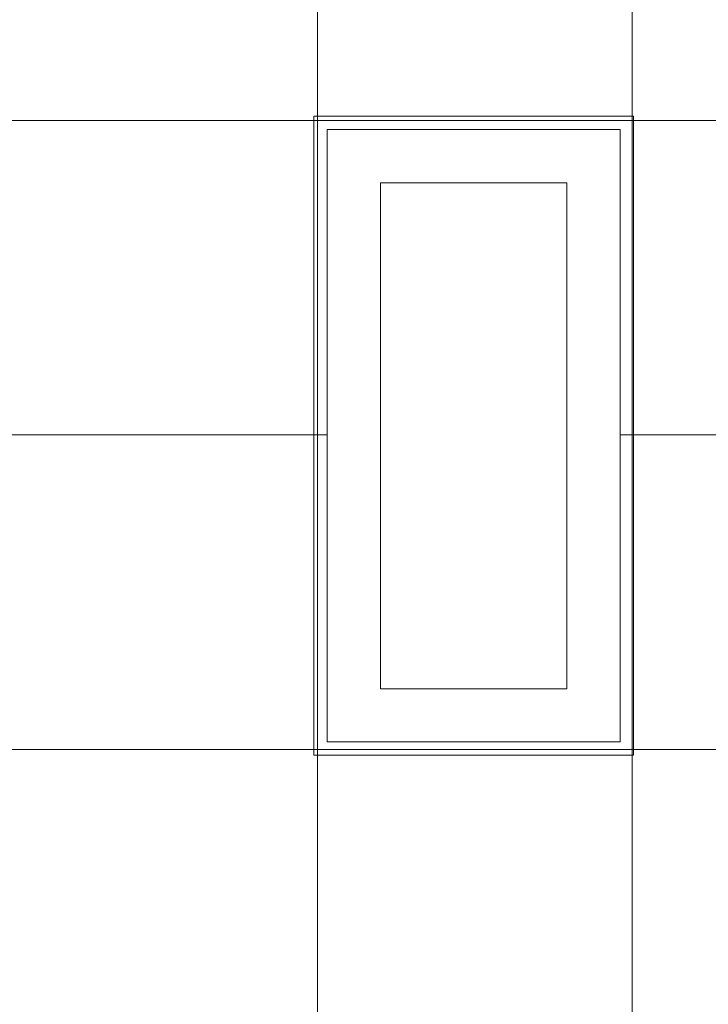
# Model space of a CAD drawing. Header units: inches. Extents: x 10 to 643, y -369 to 487.
# Tile 28 of 40: x 457 to 509, y 178 to 252. Entities that reach past the tile are written whole.
import ezdxf

# ---------------------------------------------------------------- set-up
doc = ezdxf.new("R2010")
doc.units = ezdxf.units.IN
doc.header["$MEASUREMENT"] = 0
for name, color, linetype, lineweight in [('A-CLNG', 13, 'Continuous', 9), ('A-CLNG-PATT', 13, 'Continuous', 9), ('E-LITE-EQPM', 6, 'Continuous', 9)]:
    doc.layers.add(name, color=color, linetype=linetype, lineweight=lineweight)

# ---------------------------------------------------------------- blocks, each defined once
blk = doc.blocks.new('Recessed Fluorescent Light - Default 1-5513536-Main Floor')
at = {"layer": 'E-LITE-EQPM'}
for p, q in [((-24, -12), (-24, 12)), ((-24, 12), (24, 12)), ((24, 12), (24, 0)), ((23, 11), (-23, 11)), ((-23, 11), (-23, -11)), ((23, 0), (23, 11)), ((-19, -7), (-19, 7)), ((-19, 7), (19, 7)), ((19, 7), (19, -7)), ((23, -11), (23, 0)), ((24, 0), (24, -12)), ((19, -7), (-19, -7)), ((-23, -11), (23, -11)), ((24, -12), (-24, -12))]:
    blk.add_line(p, q, dxfattribs=at)

msp = doc.modelspace()

# ---------------------------------------------------------------- hatches: boundary and pattern name
at = {"layer": 'A-CLNG-PATT', "lineweight": 18}
h = msp.add_hatch(dxfattribs=at)
h.set_pattern_fill('FP_15', color=256, style=0, pattern_type=2)
h.set_pattern_definition([(90, (526.512, 149.687), (23.622, -1e-15), []), (0, (526.512, 149.687), (0, -23.622), [])])
h.paths.add_polyline_path([(456.821, 40.625), (456.821, 77.429), (610, 77.429), (610, 267.75), (397.75, 267.75), (397.75, 198.25), (407.75, 198.25), (407.75, 179.25), (397.75, 179.25), (397.75, 119.5), (399.25, 119.5), (399.25, 112.5), (397.75, 112.5), (397.75, 40.625), (422.569, 40.625)], flags=0)
h.paths.add_polyline_path([(433.071, 79.429), (433.071, 101.429), (479.071, 101.429), (479.071, 79.429), (456.821, 79.429)], flags=0)
h.paths.add_polyline_path([(573.134, 79.429), (527.134, 79.429), (527.134, 101.429), (573.134, 101.429)], flags=0)
h.paths.add_polyline_path([(501.992, 126.383), (479.992, 126.383), (479.992, 172.383), (501.992, 172.383), (501.992, 133.453)], flags=0)
h.paths.add_polyline_path([(454.571, 126.5), (432.571, 126.5), (432.571, 172.5), (454.571, 172.5), (454.571, 133.453)], flags=0)
h.paths.add_polyline_path([(527.367, 126.508), (527.367, 172.508), (549.367, 172.508), (549.367, 126.508)], flags=0)
h.paths.add_polyline_path([(527.375, 197.375), (527.375, 243.375), (549.375, 243.375), (549.375, 197.375)], flags=0)
h.paths.add_polyline_path([(502, 197.5), (480, 197.5), (480, 243.5), (502, 243.5)], flags=0)
h.paths.add_polyline_path([(454.75, 197.5), (432.75, 197.5), (432.75, 243.5), (454.75, 243.5)], flags=0)

# ---------------------------------------------------------------- linework, layer by layer
at = {"layer": 'A-CLNG'}
for p, q in [((480, 243.5), (480, 197.5)), ((502, 243.5), (480, 243.5)), ((502, 197.5), (502, 243.5)), ((480, 197.5), (502, 197.5))]:
    msp.add_line(p, q, dxfattribs=at)

# ---------------------------------------------------------------- block references
at = {"layer": 'E-LITE-EQPM', "rotation": 89.9999999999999}
msp.add_blockref('Recessed Fluorescent Light - Default 1-5513536-Main Floor', (491, 220.5), dxfattribs=at)

doc.saveas('drawing.dxf')
